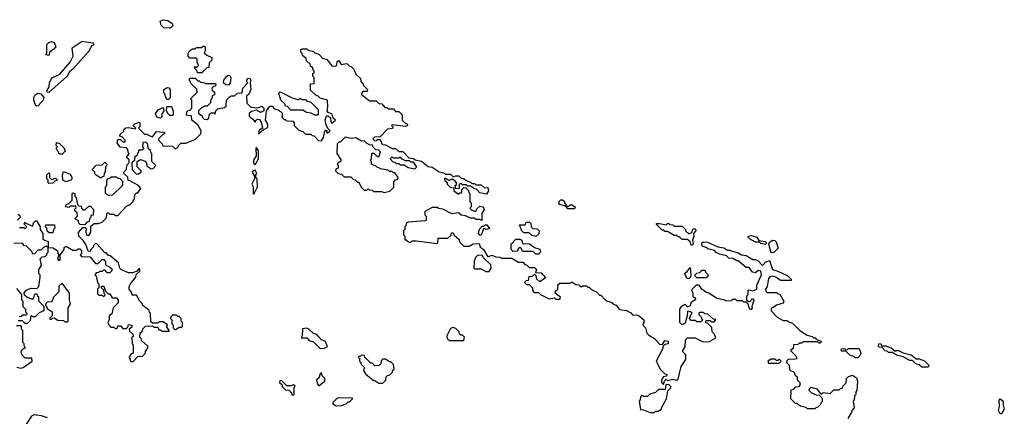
# Model space of a CAD drawing. Extents: x 2737958 to 2903317, y 894217 to 1030017.
# Tile 57 of 123: x 2792796 to 2800196, y 1001041 to 1004020. Entities that reach past the tile are written whole.
import ezdxf

# ---------------------------------------------------------------- set-up
doc = ezdxf.new("R2010")
doc.units = 0

msp = doc.modelspace()

# ---------------------------------------------------------------- linework, layer by layer
at = {"layer": '0CON05XD'}
for points in [[(2793925, 1003957.5), (2793879.3, 1003959.3), (2793859.3, 1003979.3), (2793851.7, 1004008.3), (2793875, 1004020), (2793910, 1004015), (2793941.7, 1003991.7), (2793947.5, 1003975), (2793935, 1003962.5), (2793925, 1003957.5)], [(2793015, 1003750), (2792990, 1003755), (2793000, 1003765), (2793000, 1003835), (2793015, 1003850), (2793035, 1003857.5), (2793055, 1003850), (2793067.5, 1003815), (2793050, 1003795), (2793021.7, 1003778.3), (2793015, 1003750)], [(2793015, 1003472), (2793003.3, 1003475), (2793000, 1003485), (2793016.7, 1003515), (2793020, 1003545), (2793037, 1003583), (2793095, 1003607.5), (2793175, 1003700), (2793197, 1003747), (2793191.7, 1003808.3), (2793265, 1003860), (2793345, 1003847.5), (2793353.3, 1003835), (2793346.7, 1003825), (2793335, 1003822.5), (2793319.2, 1003785), (2793195, 1003648.8), (2793170.6, 1003629.4), (2793152.5, 1003595), (2793015, 1003472)], [(2793385, 1002490), (2793415, 1002500), (2793448.3, 1002531.7), (2793450, 1002565), (2793455, 1002570), (2793465, 1002570), (2793475, 1002560), (2793505, 1002560), (2793515, 1002550), (2793535, 1002550), (2793600, 1002620), (2793630, 1002635), (2793650, 1002655), (2793651.7, 1002668.3), (2793660, 1002675), (2793661.7, 1002708.3), (2793675, 1002720), (2793685, 1002720), (2793707, 1002753), (2793690, 1002775), (2793625, 1002810), (2793611.7, 1002811.7), (2793608.3, 1002838.3), (2793580, 1002865), (2793581.7, 1002878.3), (2793600, 1002895), (2793601.7, 1002928.3), (2793620, 1002945), (2793618.3, 1002968.3), (2793600, 1002985), (2793620, 1003015), (2793611.7, 1003021.7), (2793610, 1003045), (2793598.3, 1003058.3), (2793551.7, 1003061.7), (2793530, 1003095), (2793535, 1003120), (2793555, 1003120), (2793571.7, 1003101.7), (2793588.3, 1003101.7), (2793590, 1003115), (2793568.3, 1003138.3), (2793550, 1003145), (2793551.7, 1003158.3), (2793578.3, 1003181.7), (2793580, 1003195), (2793593, 1003207), (2793615, 1003210), (2793665, 1003200), (2793670, 1003205), (2793651.7, 1003221.7), (2793651.7, 1003228.3), (2793661.7, 1003238.3), (2793695, 1003250), (2793700, 1003245), (2793700, 1003215), (2793690, 1003205), (2793735, 1003160), (2793755, 1003160), (2793761.7, 1003151.7), (2793795, 1003140), (2793825, 1003180), (2793880, 1003175), (2793888.3, 1003161.7), (2793875, 1003160), (2793840, 1003125), (2793840, 1003115), (2793868.3, 1003088.3), (2793871.7, 1003071.7), (2793945, 1003070), (2793965, 1003050), (2793986.4, 1003063.6), (2793990, 1003075), (2794008.3, 1003091.7), (2794045, 1003092.5), (2794118.3, 1003121.7), (2794158.3, 1003161.7), (2794160, 1003185), (2794135, 1003230), (2794090, 1003265), (2794088.3, 1003298.3), (2794055, 1003300), (2794050, 1003305), (2794051.7, 1003328.3), (2794061.7, 1003338.3), (2794078.3, 1003341.7), (2794090, 1003355), (2794090, 1003415), (2794080, 1003425), (2794130, 1003475), (2794128.3, 1003498.3), (2794081.7, 1003541.7), (2794078.3, 1003558.3), (2794070, 1003565), (2794075, 1003580), (2794115, 1003580), (2794135, 1003560), (2794145, 1003560), (2794155, 1003550), (2794187, 1003547), (2794195, 1003540), (2794265, 1003540), (2794270, 1003535), (2794268.3, 1003521.7), (2794251.7, 1003518.3), (2794240, 1003505), (2794241.7, 1003491.7), (2794260, 1003475), (2794260, 1003455), (2794241.7, 1003448.3), (2794240, 1003425), (2794230, 1003415), (2794230, 1003395), (2794205, 1003370), (2794185, 1003370), (2794155, 1003350), (2794140, 1003335), (2794140, 1003315), (2794168.3, 1003298.3), (2794170, 1003285), (2794181.7, 1003271.7), (2794205, 1003270), (2794218.3, 1003281.7), (2794220, 1003305), (2794235, 1003320), (2794255, 1003320), (2794265, 1003310), (2794270, 1003335), (2794285, 1003350), (2794335, 1003360), (2794348.3, 1003371.7), (2794350, 1003415), (2794370.7, 1003439.3), (2794385, 1003447.5), (2794411.7, 1003448.3), (2794433, 1003467), (2794468.3, 1003471.7), (2794473, 1003507), (2794510, 1003545), (2794503, 1003553), (2794503, 1003567), (2794511.7, 1003578.3), (2794525, 1003580), (2794532.5, 1003565), (2794527.5, 1003545), (2794532.5, 1003495), (2794518.3, 1003461.7), (2794500, 1003445), (2794503, 1003393), (2794533, 1003363), (2794585, 1003357.5), (2794615, 1003370), (2794630, 1003355), (2794630, 1003335), (2794607, 1003323), (2794575, 1003340), (2794538.3, 1003331.7), (2794520, 1003315), (2794520, 1003295), (2794546.4, 1003276.4), (2794565, 1003250), (2794570, 1003265), (2794585, 1003272.5), (2794599.3, 1003269.3), (2794610.7, 1003250.7), (2794620, 1003205), (2794595, 1003190), (2794591.7, 1003161.7), (2794631.7, 1003198.3), (2794648.3, 1003201.7), (2794660, 1003215), (2794660, 1003235), (2794642.5, 1003265), (2794650, 1003335), (2794675, 1003370), (2794695, 1003370), (2794711.7, 1003351.7), (2794745, 1003340), (2794768.3, 1003318.3), (2794770, 1003285), (2794785, 1003270), (2794795, 1003270), (2794805, 1003260), (2794848.3, 1003258.3), (2794860, 1003245), (2794860, 1003225), (2794895, 1003190), (2794925, 1003180), (2794945, 1003160), (2794985, 1003160), (2794995, 1003150), (2795008.3, 1003148.3), (2795041.7, 1003111.7), (2795065, 1003110), (2795080, 1003135), (2795090, 1003185), (2795095, 1003190), (2795108.3, 1003188.3), (2795100, 1003175), (2795105, 1003170), (2795115, 1003170), (2795130, 1003185), (2795111.7, 1003201.7), (2795099.5, 1003229.5), (2795092, 1003265), (2795099.5, 1003290.5), (2795105, 1003297.5), (2795115, 1003297.5), (2795132.5, 1003282.5), (2795133.9, 1003253.9), (2795142.5, 1003242.5), (2795170, 1003265), (2795151.7, 1003281.7), (2795145, 1003310), (2795115, 1003322.5), (2795107.5, 1003335), (2795112.5, 1003365), (2795110, 1003415), (2795055, 1003430), (2795040, 1003445), (2795025, 1003450), (2794981.7, 1003491.7), (2794981.7, 1003538.3), (2795008.3, 1003541.7), (2795010, 1003585), (2795000, 1003595), (2795000, 1003615), (2795008.3, 1003621.7), (2795010, 1003635), (2795001.7, 1003641.7), (2794998.3, 1003658.3), (2794981.7, 1003671.7), (2794980, 1003685), (2794951.7, 1003711.7), (2794948.3, 1003728.3), (2794921.7, 1003751.7), (2794920, 1003765), (2794910, 1003775), (2794910, 1003795), (2794918.3, 1003801.7), (2794955, 1003800), (2794965, 1003790), (2795005, 1003780), (2795015, 1003770), (2795045, 1003760), (2795071.7, 1003731.7), (2795105, 1003720), (2795143, 1003673), (2795165, 1003670), (2795180, 1003675), (2795182.5, 1003705), (2795195, 1003712.5), (2795213, 1003683), (2795255, 1003690), (2795275, 1003670), (2795288.3, 1003668.3), (2795308.3, 1003648.3), (2795321.7, 1003611.7), (2795358.3, 1003578.3), (2795360, 1003555), (2795377, 1003537), (2795380, 1003525), (2795410, 1003495), (2795408.3, 1003481.7), (2795375, 1003480), (2795361.7, 1003461.7), (2795425, 1003410), (2795475, 1003410), (2795495, 1003390), (2795518.3, 1003388.3), (2795541.7, 1003361.7), (2795555, 1003360), (2795565, 1003350), (2795605, 1003350), (2795621.7, 1003331.7), (2795645, 1003330), (2795670, 1003305), (2795670, 1003265), (2795690, 1003245), (2795710, 1003235), (2795708.3, 1003221.7), (2795695, 1003217.5), (2795595, 1003230), (2795590, 1003225), (2795600, 1003215), (2795598.3, 1003201.7), (2795561.7, 1003198.3), (2795505, 1003140), (2795461.7, 1003138.3), (2795450, 1003125), (2795461.7, 1003111.7), (2795475, 1003110), (2795485, 1003120), (2795505, 1003120), (2795521.7, 1003081.7), (2795545, 1003080), (2795595, 1003052.5), (2795621.7, 1003051.7), (2795645, 1003030), (2795675, 1003030), (2795721.7, 1002981.7), (2795755, 1002977.5), (2795768.3, 1002968.3), (2795815, 1002957.5), (2795865, 1002917.5), (2795895, 1002913.3), (2795948.3, 1002878.3), (2795985, 1002870), (2795995, 1002860), (2796035, 1002860), (2796055, 1002840), (2796075, 1002847.5), (2796097, 1002847), (2796115, 1002830), (2796135, 1002827.5), (2796151.7, 1002811.7), (2796185, 1002800), (2796195, 1002790), (2796215, 1002790), (2796225, 1002780), (2796265, 1002780), (2796288.3, 1002758.3), (2796315, 1002760), (2796320, 1002735), (2796305, 1002710), (2796255, 1002720), (2796228.3, 1002748.3), (2796215, 1002750), (2796185, 1002770), (2796165, 1002770), (2796155, 1002780), (2796125, 1002780), (2796115, 1002790), (2796100, 1002785), (2796098.3, 1002751.7), (2796075, 1002750), (2796070, 1002775), (2796078.3, 1002781.7), (2796080, 1002795), (2796068.3, 1002808.3), (2796055, 1002820), (2796035, 1002820), (2796025, 1002810), (2795995, 1002830), (2795990, 1002825), (2795991.7, 1002811.7), (2796008.3, 1002798.3), (2796010, 1002785), (2796031.7, 1002761.7), (2796058.3, 1002758.3), (2796060, 1002735), (2796095, 1002710), (2796105, 1002720), (2796120, 1002720), (2796120, 1002745), (2796135, 1002760), (2796148.3, 1002758.3), (2796168.3, 1002738.3), (2796171.7, 1002721.7), (2796180, 1002715), (2796180, 1002655), (2796190, 1002645), (2796190, 1002615), (2796180, 1002605), (2796195, 1002590), (2796225, 1002580), (2796231.7, 1002598.3), (2796255, 1002620), (2796280, 1002615), (2796287.5, 1002595), (2796270, 1002565), (2796268.3, 1002511.7), (2796255, 1002520), (2796225, 1002520), (2796215, 1002530), (2796185, 1002530), (2796147, 1002547), (2796113, 1002553), (2796095, 1002570), (2796045, 1002562.5), (2795977, 1002597), (2795943, 1002603), (2795935, 1002610), (2795895, 1002610), (2795841.7, 1002578.3), (2795840, 1002555), (2795850, 1002545), (2795850, 1002515), (2795845, 1002510), (2795715, 1002500), (2795701.7, 1002488.3), (2795698.3, 1002471.7), (2795690, 1002465), (2795690, 1002445), (2795680, 1002435), (2795680, 1002405), (2795690, 1002395), (2795691.7, 1002371.7), (2795725, 1002350), (2795735, 1002350), (2795745, 1002360), (2795775, 1002360), (2795935, 1002340), (2795940, 1002345), (2795941.7, 1002378.3), (2796015, 1002380), (2796038.3, 1002401.7), (2796041.7, 1002418.3), (2796055, 1002420), (2796061.7, 1002401.7), (2796098.3, 1002368.3), (2796101.7, 1002351.7), (2796135, 1002320), (2796175, 1002320), (2796205, 1002337.5), (2796248.3, 1002338.3), (2796257.5, 1002315), (2796283, 1002293), (2796315, 1002240), (2796345, 1002252.5), (2796375, 1002240), (2796407, 1002237), (2796415, 1002230), (2796495, 1002230), (2796545, 1002200), (2796578.3, 1002198.3), (2796591.7, 1002181.7), (2796605, 1002180), (2796625, 1002160), (2796665, 1002160), (2796680, 1002145), (2796671.7, 1002121.7), (2796715, 1002120), (2796748.3, 1002081.7), (2796705, 1002050), (2796681.7, 1002071.7), (2796677, 1002097), (2796665, 1002110), (2796648.3, 1002091.7), (2796622.5, 1002087.5), (2796618.3, 1002061.7), (2796601.7, 1002058.3), (2796590, 1002045), (2796605, 1002030), (2796625, 1002030), (2796638.3, 1002018.3), (2796650, 1002005), (2796650, 1001985), (2796661.7, 1001971.7), (2796695, 1001970), (2796715, 1001950), (2796725, 1001947.5)], [(2794165, 1003620), (2794131.7, 1003621.7), (2794128.3, 1003638.3), (2794110, 1003655), (2794111.7, 1003668.3), (2794125, 1003660), (2794140, 1003675), (2794138.3, 1003688.3), (2794130, 1003695), (2794130, 1003725), (2794125, 1003730), (2794075, 1003730), (2794062.5, 1003745), (2794062.5, 1003765), (2794072.5, 1003785), (2794095, 1003800), (2794115, 1003800), (2794125, 1003810), (2794165, 1003810), (2794175, 1003820), (2794185, 1003820), (2794190, 1003815), (2794190, 1003785), (2794181.7, 1003771.7), (2794203, 1003753), (2794240, 1003735), (2794240, 1003715), (2794220, 1003695), (2794218.3, 1003661.7), (2794201.7, 1003658.3), (2794165, 1003620)], [(2794365, 1003527.5), (2794345, 1003530), (2794327.5, 1003545), (2794330, 1003565), (2794353.6, 1003596.4), (2794365, 1003602.5), (2794375, 1003600), (2794382.5, 1003585), (2794377, 1003543), (2794365, 1003527.5)], [(2792925, 1003370), (2792915, 1003377.5), (2792903.3, 1003415), (2792903.3, 1003435), (2792912.5, 1003455), (2792935, 1003467.5), (2792955, 1003463.3), (2792977.5, 1003435), (2792972.5, 1003415), (2792935, 1003374), (2792925, 1003370)], [(2793915, 1003420), (2793901.7, 1003421.7), (2793880, 1003475), (2793880, 1003495), (2793905, 1003510), (2793918.3, 1003508.3), (2793927.5, 1003495), (2793927.5, 1003432.5), (2793915, 1003420)], [(2795035, 1003302.5), (2795015, 1003302.5), (2794987, 1003317), (2794953, 1003323), (2794925, 1003340), (2794835, 1003340), (2794808.3, 1003368.3), (2794795, 1003370), (2794788.3, 1003388.3), (2794760, 1003415), (2794743, 1003467), (2794755, 1003477.5), (2794843, 1003433), (2794885, 1003420), (2794895, 1003420), (2794905, 1003430), (2794915, 1003420), (2794945, 1003420), (2794951.7, 1003411.7), (2794985, 1003400), (2795040, 1003345), (2795040, 1003305), (2795035, 1003302.5)], [(2793855, 1003280), (2793827, 1003287), (2793817.5, 1003315), (2793840, 1003345), (2793875, 1003360), (2793880, 1003335), (2793863, 1003307), (2793867.5, 1003292.5), (2793855, 1003280)], [(2793945, 1003300), (2793925, 1003300), (2793913, 1003313), (2793900, 1003335), (2793901.7, 1003368.3), (2793938.3, 1003368.3), (2793950, 1003335), (2793950, 1003305), (2793945, 1003300)], [(2793115, 1003010), (2793095, 1003010), (2793070, 1003055), (2793080, 1003065), (2793070, 1003075), (2793073, 1003097), (2793095, 1003090), (2793130, 1003055), (2793137, 1003033), (2793115, 1003010)], [(2793685, 1002860), (2793710, 1002875), (2793710, 1002885), (2793680, 1002915), (2793680, 1002955), (2793705, 1002970), (2793738.3, 1002958.3), (2793747.5, 1002947.5), (2793755, 1002920), (2793785, 1002900), (2793798.3, 1002901.7), (2793820, 1002925), (2793790, 1002955), (2793790, 1003015), (2793781.7, 1003021.7), (2793778.3, 1003038.3), (2793761.7, 1003051.7), (2793760, 1003085), (2793745, 1003100), (2793721.7, 1003098.3), (2793720, 1003065), (2793728.3, 1003051.7), (2793715, 1003040), (2793690, 1003040), (2793690, 1003025), (2793681.7, 1003018.3), (2793678.3, 1003001.7), (2793660, 1002985), (2793658.3, 1002961.7), (2793640, 1002945), (2793641.7, 1002891.7), (2793671.7, 1002861.7), (2793685, 1002860)], [(2795535, 1002722.5), (2795578.3, 1002731.7), (2795608.3, 1002761.7), (2795608.3, 1002801.7), (2795621.7, 1002818.3), (2795638.3, 1002821.7), (2795640, 1002835), (2795615, 1002870), (2795605, 1002870), (2795595, 1002880), (2795575, 1002880), (2795565, 1002890), (2795505, 1002900), (2795498.3, 1002908.3), (2795485, 1002910), (2795478.3, 1002918.3), (2795440, 1002935), (2795440, 1002955), (2795430, 1002965), (2795440, 1002975), (2795441.7, 1003018.3), (2795458.3, 1003018.3), (2795481.7, 1002991.7), (2795495, 1002990), (2795508.3, 1003028.3), (2795495, 1003040), (2795471.7, 1003041.7), (2795451.7, 1003061.7), (2795448.3, 1003078.3), (2795425, 1003080), (2795401.7, 1003091.7), (2795385, 1003110), (2795365, 1003107.5), (2795321.7, 1003131.7), (2795285, 1003127.5), (2795243, 1003137), (2795205, 1003100), (2795195, 1003100), (2795181.7, 1003088.3), (2795180, 1003015), (2795212.5, 1002965), (2795205, 1002950), (2795195, 1002950), (2795181.7, 1002938.3), (2795190, 1002925), (2795190, 1002905), (2795171.7, 1002898.3), (2795170, 1002885), (2795190, 1002865), (2795215, 1002860), (2795235, 1002840), (2795285, 1002840), (2795305, 1002820), (2795317, 1002817), (2795335, 1002800), (2795345, 1002800), (2795361.7, 1002761.7), (2795385, 1002740), (2795405, 1002740), (2795415, 1002750), (2795421.7, 1002741.7), (2795445, 1002740), (2795455, 1002730), (2795515, 1002730), (2795535, 1002722.5)], [(2794565, 1002930), (2794590, 1002975), (2794590, 1003035), (2794575, 1003060), (2794570, 1003055), (2794573.3, 1002996.7), (2794552.5, 1002965), (2794553, 1002943), (2794565, 1002930)], [(2793405, 1002830), (2793371.7, 1002851.7), (2793361.7, 1002861.7), (2793360, 1002875), (2793340, 1002895), (2793371.7, 1002928.3), (2793415, 1002930), (2793435, 1002950), (2793450, 1002935), (2793448.3, 1002921.7), (2793440, 1002915), (2793438.3, 1002878.3), (2793430, 1002865), (2793428.3, 1002841.7), (2793415, 1002840), (2793405, 1002830)], [(2795765, 1002900), (2795780, 1002915), (2795755, 1002950), (2795735, 1002950), (2795725, 1002960), (2795695, 1002960), (2795671.7, 1002971.7), (2795655, 1002990), (2795645, 1002980), (2795605, 1002980), (2795595, 1002990), (2795580, 1002975), (2795601.7, 1002951.7), (2795615, 1002950), (2795625, 1002940), (2795645, 1002940), (2795655, 1002930), (2795685, 1002930), (2795715, 1002910), (2795765, 1002900)], [(2793145, 1002802.5), (2793120, 1002815), (2793117.5, 1002855), (2793125, 1002880), (2793175, 1002860), (2793187, 1002837), (2793187, 1002823), (2793180, 1002815), (2793145, 1002802.5)], [(2794555, 1002710), (2794582.5, 1002765), (2794580, 1002825), (2794570, 1002835), (2794570, 1002855), (2794577.5, 1002865), (2794565, 1002890), (2794550, 1002885), (2794542.5, 1002875), (2794560, 1002845), (2794560, 1002825), (2794541.2, 1002785), (2794551.2, 1002765), (2794550, 1002715), (2794555, 1002710)], [(2793015, 1002790), (2793010, 1002795), (2793010, 1002815), (2793000, 1002825), (2793000, 1002855), (2793015, 1002870), (2793020, 1002865), (2793020, 1002835), (2793031.7, 1002821.7), (2793045, 1002820), (2793051.7, 1002828.3), (2793065, 1002830), (2793080, 1002815), (2793061.7, 1002808.3), (2793045, 1002792.5), (2793015, 1002790)], [(2793465, 1002700), (2793440, 1002715), (2793440, 1002765), (2793450, 1002775), (2793450, 1002815), (2793461.7, 1002828.3), (2793475, 1002830), (2793485, 1002840), (2793525, 1002840), (2793535, 1002830), (2793548.3, 1002828.3), (2793568.3, 1002808.3), (2793570, 1002775), (2793495, 1002702.5), (2793465, 1002700)], [(2793285, 1002480), (2793251.7, 1002481.7), (2793241.7, 1002491.7), (2793238.3, 1002508.3), (2793210, 1002525), (2793230, 1002545), (2793228.3, 1002568.3), (2793210, 1002585), (2793211.7, 1002598.3), (2793220, 1002605), (2793218.3, 1002618.3), (2793175, 1002620), (2793165, 1002610), (2793140, 1002615), (2793145, 1002630), (2793165, 1002640), (2793190, 1002665), (2793190, 1002715), (2793195, 1002720), (2793210, 1002715), (2793210, 1002695), (2793220, 1002685), (2793231.7, 1002631.7), (2793241.7, 1002621.7), (2793258.3, 1002618.3), (2793260, 1002605), (2793271.7, 1002591.7), (2793287, 1002593), (2793315, 1002620), (2793328.3, 1002618.3), (2793350, 1002595), (2793348.3, 1002551.7), (2793331.7, 1002548.3), (2793330, 1002535), (2793320, 1002525), (2793318.3, 1002501.7), (2793301.7, 1002498.3), (2793285, 1002480)], [(2796965, 1002600), (2796915, 1002600), (2796900, 1002620), (2796851.7, 1002631.7), (2796850, 1002655), (2796863, 1002667), (2796875, 1002667.5), (2796890, 1002655), (2796891.7, 1002641.7), (2796900, 1002635), (2796900, 1002620), (2796925, 1002620), (2796931.7, 1002628.3), (2796945, 1002630), (2796970, 1002615), (2796965, 1002600)], [(2792785, 1002560), (2792798.3, 1002548.3), (2792800, 1002535), (2792780, 1002515)], [(2792795, 1002460), (2792825, 1002460), (2792838.3, 1002451.7), (2792850, 1002465), (2792830, 1002485), (2792835, 1002500), (2792841.7, 1002491.7), (2792895, 1002470), (2792900, 1002495), (2792915, 1002510), (2792928.3, 1002508.3), (2792931.7, 1002491.7), (2792950, 1002465), (2792950, 1002445), (2792970, 1002415), (2792970, 1002375), (2792983, 1002363), (2793010, 1002355), (2793010, 1002310), (2793047, 1002307), (2793080, 1002285), (2793083, 1002263), (2793090, 1002255), (2793080, 1002225), (2793091.7, 1002211.7), (2793100, 1002215), (2793100, 1002255), (2793130, 1002295), (2793131.7, 1002308.3), (2793145, 1002320), (2793195, 1002290), (2793225, 1002290), (2793235, 1002300), (2793248.3, 1002298.3), (2793260, 1002285), (2793260, 1002265), (2793250, 1002255), (2793261.7, 1002241.7), (2793325, 1002240), (2793365, 1002190), (2793385, 1002190), (2793415, 1002220), (2793428.3, 1002218.3), (2793440, 1002205), (2793441.7, 1002181.7), (2793451.7, 1002171.7), (2793465, 1002170), (2793488.3, 1002148.3), (2793490, 1002135), (2793475, 1002120), (2793455, 1002120), (2793438.3, 1002138.3), (2793425, 1002140), (2793415, 1002130), (2793395, 1002130), (2793388.3, 1002121.7), (2793371.7, 1002118.3), (2793360, 1002105), (2793370, 1002095), (2793380, 1002045), (2793390, 1002035), (2793390, 1002005), (2793380, 1001995), (2793381.7, 1001961.7), (2793391.7, 1001951.7), (2793415, 1001950), (2793425, 1001940), (2793438.3, 1001951.7), (2793430, 1001965), (2793428.3, 1001988.3), (2793410, 1002005), (2793411.7, 1002018.3), (2793428.3, 1002018.3), (2793441.7, 1001981.7), (2793461.7, 1001961.7), (2793475, 1001960), (2793491.7, 1001931.7), (2793525, 1001930), (2793537.5, 1001915), (2793537, 1001893), (2793500, 1001855), (2793488.3, 1001811.7), (2793470, 1001795), (2793470, 1001765), (2793460, 1001745), (2793465, 1001730), (2793481.7, 1001711.7), (2793505, 1001710), (2793515, 1001700), (2793528.3, 1001701.7), (2793535, 1001720), (2793555, 1001720), (2793571.7, 1001701.7), (2793595, 1001700), (2793608.3, 1001711.7), (2793615, 1001730), (2793640, 1001725), (2793638.3, 1001711.7), (2793620, 1001695), (2793621.7, 1001681.7), (2793650, 1001655), (2793648.3, 1001641.7), (2793640, 1001635), (2793642.5, 1001585), (2793650, 1001575), (2793650, 1001515), (2793635, 1001510), (2793620, 1001485), (2793631.7, 1001451.7), (2793648.3, 1001451.7), (2793685, 1001490), (2793718.3, 1001491.7), (2793738.3, 1001511.7), (2793741.7, 1001528.3), (2793760, 1001555), (2793758.3, 1001568.3), (2793711.7, 1001611.7), (2793710, 1001625), (2793700, 1001635), (2793701.7, 1001668.3), (2793718.3, 1001681.7), (2793721.7, 1001698.3), (2793741.7, 1001718.3), (2793795, 1001720), (2793805, 1001710), (2793835, 1001710), (2793841.7, 1001691.7), (2793855, 1001690), (2793865, 1001680), (2793920, 1001680), (2793920, 1001685), (2793900, 1001715), (2793908.3, 1001728.3), (2793875, 1001750), (2793845, 1001750), (2793835, 1001740), (2793795, 1001740), (2793781.7, 1001751.7), (2793780, 1001815), (2793771.7, 1001821.7), (2793770, 1001835), (2793720, 1001875), (2793720, 1001885), (2793700, 1001905), (2793675, 1001950), (2793641.7, 1001951.7), (2793638.3, 1001968.3), (2793620, 1001995), (2793620, 1002015), (2793630, 1002035), (2793670, 1002085), (2793672.5, 1002107.5), (2793698.3, 1002131.7), (2793698.3, 1002148.3), (2793691.7, 1002148.3), (2793678.3, 1002131.7), (2793645, 1002120), (2793615, 1002120), (2793561.7, 1002141.7), (2793550, 1002155), (2793540, 1002195), (2793475, 1002250), (2793465, 1002250), (2793445, 1002270), (2793435, 1002270), (2793375, 1002337.5), (2793365, 1002340), (2793350, 1002325), (2793350, 1002315), (2793330, 1002295), (2793325, 1002280), (2793311.7, 1002281.7), (2793297, 1002327), (2793275, 1002360), (2793240, 1002395), (2793238.3, 1002421.7), (2793271.7, 1002458.3), (2793285, 1002460), (2793300, 1002445), (2793292.5, 1002437.5), (2793292.5, 1002425), (2793301.7, 1002401.7), (2793315, 1002400), (2793330, 1002425), (2793331.7, 1002468.3), (2793355, 1002490), (2793385, 1002490)], [(2793018.3, 1002418.3), (2793001.7, 1002431.7), (2793000, 1002455), (2792990, 1002465), (2792991.7, 1002478.3), (2793058.3, 1002478.3), (2793060, 1002455), (2793050, 1002445), (2793045, 1002420), (2793018.3, 1002418.3)], [(2796265, 1002402.5), (2796255, 1002402.5), (2796243.3, 1002415), (2796253, 1002447), (2796271.7, 1002468.3), (2796285, 1002470), (2796295, 1002480), (2796308.3, 1002478.3), (2796328.3, 1002451.7), (2796305, 1002443.3), (2796295, 1002450), (2796281.7, 1002448.3), (2796265, 1002402.5)], [(2796675, 1002392.5), (2796645, 1002400), (2796625, 1002420), (2796585, 1002420), (2796570, 1002435), (2796551.7, 1002478.3), (2796595, 1002480), (2796601.7, 1002498.3), (2796628.3, 1002498.3), (2796638.3, 1002488.3), (2796640, 1002465), (2796651.7, 1002451.7), (2796685, 1002450), (2796700, 1002435), (2796698.3, 1002411.7), (2796675, 1002392.5)], [(2797845, 1002323.3), (2797832.5, 1002355), (2797815, 1002370), (2797775, 1002370), (2797755, 1002390), (2797745, 1002390), (2797735, 1002400), (2797715, 1002400), (2797665, 1002430), (2797645, 1002430), (2797638.3, 1002438.3), (2797625, 1002440), (2797581.7, 1002481.7), (2797581.7, 1002488.3), (2797605, 1002490), (2797655, 1002480), (2797665, 1002490), (2797675, 1002490), (2797681.7, 1002481.7), (2797705, 1002480), (2797715, 1002470), (2797775, 1002470), (2797800, 1002445), (2797800, 1002435), (2797825, 1002412.5), (2797848.3, 1002421.7), (2797855, 1002447.5), (2797865, 1002452.5), (2797875, 1002447.5), (2797876.7, 1002435), (2797860, 1002415), (2797862.5, 1002395), (2797852.5, 1002365), (2797858.3, 1002341.7), (2797855, 1002330), (2797845, 1002323.3)], [(2796695, 1002260), (2796675, 1002260), (2796655, 1002280), (2796575, 1002280), (2796568.3, 1002298.3), (2796555, 1002310), (2796541.7, 1002298.3), (2796538.3, 1002281.7), (2796505, 1002280), (2796490, 1002295), (2796490, 1002335), (2796525, 1002372.5), (2796555, 1002372.5), (2796570, 1002365), (2796575, 1002340), (2796627, 1002337), (2796665, 1002310), (2796706.4, 1002296.4), (2796710, 1002275), (2796695, 1002260)], [(2798405, 1002332.5), (2798365, 1002340), (2798355, 1002350), (2798325, 1002350), (2798280, 1002375), (2798270, 1002385), (2798270, 1002395), (2798295, 1002400), (2798335, 1002387.5), (2798351.7, 1002361.7), (2798400, 1002355), (2798410, 1002345), (2798405, 1002332.5)], [(2798445, 1002270), (2798426.7, 1002335), (2798431.2, 1002348.8), (2798456.1, 1002363.9), (2798471.2, 1002361.2), (2798481.4, 1002351.4), (2798497.5, 1002305), (2798465, 1002272.5), (2798445, 1002270)], [(2792785, 1001760), (2792815, 1001760), (2792835, 1001740), (2792855, 1001740), (2792878.3, 1001761.7), (2792881.7, 1001798.3), (2792895, 1001790), (2792915, 1001790), (2792945, 1001820), (2792980, 1001835), (2792980, 1001865), (2792940, 1001905), (2792940, 1001935), (2792931.7, 1001941.7), (2792930, 1001955), (2792915, 1001960), (2792905, 1001950), (2792898.3, 1001921.7), (2792885, 1001920), (2792850, 1001935), (2792831.7, 1001951.7), (2792830, 1001965), (2792843.6, 1001986.4), (2792863, 1001997), (2792885, 1002002.5), (2792925, 1002000), (2792940, 1002015), (2792950, 1002085), (2792950, 1002105), (2792940, 1002115), (2792940, 1002145), (2792960, 1002175), (2792950, 1002225), (2792965, 1002240), (2792988.3, 1002241.7), (2793000, 1002255), (2793000, 1002265), (2793010, 1002275), (2793010, 1002310), (2792995, 1002320), (2792975, 1002310), (2792955, 1002290), (2792931.7, 1002288.3), (2792908.3, 1002261.7), (2792895, 1002260), (2792888.3, 1002278.3), (2792848.3, 1002318.3), (2792831.7, 1002321.7), (2792818.3, 1002338.3), (2792751.7, 1002341.7)], [(2796725, 1001947.5), (2796775, 1001922.5), (2796815, 1001930), (2796825, 1001920), (2796855, 1001920), (2796860, 1001935), (2796820, 1001965), (2796821.7, 1001978.3), (2796840, 1001995), (2796841.7, 1002028.3), (2796855, 1002040), (2796935, 1002040), (2796945, 1002050), (2796975, 1002030), (2796998.3, 1002028.3), (2797012.5, 1002012.5), (2797025, 1002020), (2797055, 1002020), (2797065, 1002010), (2797075, 1002010), (2797093, 1001993), (2797130, 1001975), (2797155, 1001950), (2797165, 1001950), (2797201.7, 1001911.7), (2797247, 1001897), (2797265, 1001880), (2797280, 1001875), (2797303, 1001843), (2797357, 1001837), (2797389.3, 1001819.3), (2797405, 1001800), (2797435, 1001802.5), (2797455, 1001792.5), (2797487.5, 1001765), (2797490, 1001755), (2797480, 1001725), (2797500, 1001705), (2797510, 1001665), (2797525, 1001650), (2797566.4, 1001626.4), (2797605, 1001582.5), (2797628.3, 1001581.7), (2797645, 1001610), (2797670, 1001605), (2797670, 1001585), (2797645, 1001580), (2797631.7, 1001568.3), (2797627.5, 1001545), (2797580, 1001455), (2797611.7, 1001391.7), (2797641.7, 1001361.7), (2797660, 1001355), (2797658.3, 1001341.7), (2797631.7, 1001338.3), (2797628.3, 1001321.7), (2797620, 1001315), (2797620, 1001295), (2797635, 1001280), (2797641.7, 1001308.3), (2797655, 1001320), (2797665, 1001310), (2797705, 1001320), (2797735, 1001312.5), (2797745, 1001320), (2797767.5, 1001415), (2797801.7, 1001468.3), (2797801.7, 1001501.7), (2797780, 1001525), (2797780, 1001535), (2797796.4, 1001563.6), (2797800, 1001615), (2797815, 1001630), (2797871.7, 1001631.7), (2797925, 1001602.5), (2797975, 1001600), (2798028.3, 1001631.7), (2798018.3, 1001658.3), (2798000, 1001675), (2797998.3, 1001708.3), (2797968.3, 1001738.3), (2797950, 1001745), (2797955, 1001760), (2797985, 1001760), (2797995, 1001750), (2798015, 1001750), (2798028.3, 1001768.3), (2798011.7, 1001771.7), (2797968.3, 1001808.3), (2797945, 1001810), (2797935, 1001820), (2797905, 1001820), (2797900, 1001815), (2797900, 1001805), (2797918.3, 1001788.3), (2797921.7, 1001771.7), (2797930, 1001765), (2797915, 1001750), (2797885, 1001750), (2797875, 1001760), (2797841.7, 1001761.7), (2797830, 1001775), (2797841.7, 1001808.3), (2797850, 1001815), (2797837, 1001827), (2797815, 1001830), (2797813.3, 1001795), (2797798.8, 1001741.2), (2797775, 1001728.8), (2797758, 1001745), (2797757.5, 1001845), (2797772.3, 1001867.7), (2797795, 1001882.5), (2797815, 1001862.5), (2797837, 1001873), (2797845, 1001900), (2797878.3, 1001921.7), (2797875, 1001930), (2797865, 1001930), (2797858.3, 1001938.3), (2797857.5, 1001965), (2797847.5, 1001985), (2797850, 1001995), (2797881.7, 1002028.3), (2797898.3, 1002028.3), (2797920, 1001995), (2797938.3, 1001988.3), (2797955, 1001972.5), (2797980, 1001965), (2798035, 1001927.5), (2798085, 1001917.5), (2798105, 1001907.5), (2798145, 1001910), (2798155, 1001920), (2798175, 1001920), (2798185, 1001910), (2798225, 1001910), (2798235, 1001900), (2798255, 1001900), (2798271.7, 1001881.7), (2798279.3, 1001849.3), (2798295, 1001843.8), (2798303.3, 1001855), (2798300.7, 1001869.3), (2798316.7, 1001916.7), (2798311.7, 1001921.7), (2798295, 1001920), (2798285, 1001900), (2798275, 1001900), (2798261.7, 1001911.7), (2798260, 1001945), (2798270, 1001955), (2798270, 1001985), (2798275, 1001990), (2798305, 1001982.5), (2798336.7, 1001995), (2798336.7, 1002025), (2798371.2, 1002105), (2798365, 1002132.5), (2798345, 1002137.5), (2798325, 1002120), (2798303, 1002123), (2798278.3, 1002158.3), (2798255, 1002160), (2798195, 1002210), (2798185, 1002210), (2798157, 1002227), (2798125, 1002230), (2798107, 1002247), (2798055, 1002260), (2798031.7, 1002271.7), (2798017, 1002287), (2797968.3, 1002298.3), (2797955, 1002310), (2797925, 1002320), (2797922.5, 1002345), (2797935, 1002352.5), (2797965, 1002350), (2798043, 1002313), (2798087, 1002307), (2798115, 1002290), (2798135, 1002290), (2798143, 1002283), (2798195, 1002270), (2798220, 1002255), (2798255, 1002250), (2798305, 1002220), (2798325, 1002220), (2798345, 1002210), (2798375, 1002177.5), (2798385, 1002180), (2798405, 1002201.2), (2798431.7, 1002211.7), (2798453.6, 1002143.6), (2798495, 1002132.5), (2798570, 1002095), (2798595, 1002070), (2798595, 1002060), (2798515, 1002060), (2798480, 1002085), (2798455, 1002092.5), (2798435, 1002087.5), (2798423.9, 1002076.1), (2798413.3, 1002016.7), (2798402.5, 1001995), (2798405, 1001980), (2798415, 1001970), (2798485, 1001970), (2798495, 1001960), (2798508.3, 1001958.3), (2798540, 1001905), (2798535, 1001890), (2798483, 1001877), (2798465, 1001860), (2798450, 1001855), (2798443, 1001847), (2798443, 1001833), (2798490, 1001785), (2798535, 1001760), (2798565, 1001760), (2798575, 1001750), (2798605, 1001740), (2798660, 1001685), (2798695, 1001662.5), (2798715, 1001650), (2798751.7, 1001641.7), (2798761.7, 1001631.7), (2798775, 1001630), (2798781.7, 1001621.7), (2798820, 1001605), (2798815, 1001590), (2798805, 1001590), (2798795, 1001600), (2798685, 1001600), (2798675, 1001590), (2798655, 1001590), (2798645, 1001580), (2798611.7, 1001578.3), (2798608.3, 1001551.7), (2798590, 1001535), (2798630, 1001495), (2798637, 1001473), (2798615, 1001467.5), (2798575, 1001470), (2798561.7, 1001458.3), (2798560, 1001445), (2798580, 1001425), (2798581.7, 1001391.7), (2798591.7, 1001381.7), (2798608.3, 1001378.3), (2798618.3, 1001368.3), (2798621.7, 1001351.7), (2798638.3, 1001338.3), (2798640, 1001315), (2798660, 1001295), (2798660, 1001275), (2798648.3, 1001261.7), (2798625, 1001260), (2798608.3, 1001241.7), (2798591.7, 1001238.3), (2798590, 1001175), (2798625, 1001140), (2798635, 1001140), (2798665, 1001120), (2798705, 1001110), (2798715, 1001100), (2798775, 1001100), (2798781.7, 1001108.3), (2798798.3, 1001111.7), (2798818.3, 1001131.7), (2798821.7, 1001148.3), (2798830, 1001155), (2798830, 1001175), (2798808.3, 1001198.3), (2798785, 1001200), (2798750, 1001215), (2798730, 1001235), (2798731.7, 1001248.3), (2798745, 1001260), (2798787, 1001247), (2798815, 1001210), (2798825, 1001210), (2798835, 1001220), (2798887, 1001213), (2798915, 1001240), (2798955, 1001240), (2798961.7, 1001248.3), (2798978.3, 1001251.7), (2798981.7, 1001268.3), (2799008.3, 1001291.7), (2799010, 1001325), (2799018.3, 1001331.7), (2799025, 1001340), (2799055, 1001350), (2799085, 1001330), (2799092.5, 1001305), (2799087.5, 1001235), (2799080, 1001225), (2799080, 1001205), (2799070, 1001195), (2799067, 1001163), (2799060, 1001155), (2799067.5, 1001105), (2799051.7, 1001088.3), (2799048.3, 1001071.7), (2799020, 1001025)], [(2796298.3, 1002128.3), (2796325, 1002130), (2796340, 1002155), (2796338.3, 1002178.3), (2796281.7, 1002231.7), (2796275, 1002250), (2796245, 1002252.5), (2796235, 1002247.5), (2796222.5, 1002235), (2796212.5, 1002205), (2796210, 1002155), (2796215, 1002150), (2796265, 1002150), (2796298.3, 1002128.3)], [(2797825, 1002072.5), (2797812.5, 1002075), (2797792.5, 1002115), (2797811.7, 1002128.3), (2797835, 1002160), (2797840, 1002105), (2797837.5, 1002085), (2797825, 1002072.5)], [(2797955, 1002080), (2797885, 1002080), (2797873, 1002093), (2797872.5, 1002105), (2797885, 1002116.7), (2797908.3, 1002121.7), (2797925, 1002140), (2797945, 1002140), (2797951.7, 1002121.7), (2797970, 1002105), (2797968.3, 1002091.7), (2797955, 1002080)], [(2792771.7, 1002001.7), (2792810, 1001955), (2792810, 1001915), (2792820, 1001905), (2792820, 1001865), (2792840, 1001845), (2792840, 1001825), (2792848.3, 1001818.3), (2792850, 1001805), (2792845, 1001800), (2792815, 1001800), (2792808.3, 1001791.7), (2792791.7, 1001788.3)], [(2793155, 1001750), (2793160, 1001755), (2793160, 1001855), (2793177.5, 1001885), (2793170, 1001915), (2793170, 1001965), (2793115, 1002040), (2793091.7, 1002018.3), (2793090, 1001975), (2793050, 1001935), (2793038.3, 1001901.7), (2793001.7, 1001898.3), (2792991.7, 1001888.3), (2792990, 1001875), (2792998.3, 1001868.3), (2793001.7, 1001851.7), (2793040, 1001825), (2793040, 1001795), (2793021.7, 1001778.3), (2793021.7, 1001771.7), (2793035, 1001770), (2793041.7, 1001778.3), (2793055, 1001780), (2793083, 1001763), (2793125, 1001760), (2793135, 1001750), (2793155, 1001750)], [(2793965, 1001690), (2793995, 1001710), (2794015, 1001710), (2794020, 1001715), (2794020, 1001745), (2794010, 1001755), (2794010, 1001775), (2793995, 1001790), (2793985, 1001790), (2793975, 1001800), (2793945, 1001800), (2793931.7, 1001788.3), (2793930, 1001775), (2793940, 1001765), (2793940, 1001735), (2793950, 1001725), (2793950, 1001705), (2793965, 1001690)], [(2792775, 1001410), (2792805, 1001402.5), (2792821.7, 1001408.3), (2792890, 1001455), (2792888.3, 1001478.3), (2792838.3, 1001478.3), (2792820, 1001495), (2792808.3, 1001518.3), (2792810, 1001535), (2792825, 1001550), (2792840, 1001555), (2792831.7, 1001561.7), (2792830, 1001585), (2792820, 1001595), (2792820, 1001685), (2792810, 1001695), (2792810, 1001715), (2792805, 1001720), (2792771.7, 1001721.7)], [(2795055, 1001550), (2795085, 1001553.3), (2795110, 1001565), (2795092.5, 1001605), (2795065, 1001616.7), (2795030, 1001655), (2795005, 1001662.5), (2794967, 1001697), (2794955, 1001702.5), (2794921.7, 1001698.3), (2794920, 1001645), (2794911.7, 1001631.7), (2794955, 1001630), (2794971.7, 1001611.7), (2795005, 1001600), (2795055, 1001550)], [(2796135, 1001610), (2796140, 1001635), (2796125, 1001650), (2796111.7, 1001651.7), (2796101.7, 1001661.7), (2796100, 1001675), (2796075, 1001700), (2796055, 1001707.5), (2796035, 1001700), (2796007.5, 1001645), (2796010, 1001625), (2796025, 1001610), (2796135, 1001610)], [(2799095, 1001480), (2799075, 1001480), (2799065, 1001490), (2799035, 1001500), (2799005, 1001530), (2798975, 1001530), (2798970, 1001535), (2798971.7, 1001548.3), (2798995, 1001550), (2799001.7, 1001541.7), (2799015, 1001540), (2799025, 1001550), (2799105, 1001550), (2799117.5, 1001515), (2799110, 1001495), (2799095, 1001480)], [(2799625, 1001410), (2799575, 1001410), (2799557, 1001427), (2799530, 1001435), (2799505, 1001460), (2799485, 1001460), (2799437, 1001487), (2799385, 1001500), (2799355, 1001520), (2799325, 1001520), (2799315, 1001530), (2799301.7, 1001531.7), (2799278.3, 1001558.3), (2799255, 1001560), (2799250, 1001565), (2799252.5, 1001585), (2799265, 1001587.5), (2799275, 1001570), (2799305, 1001570), (2799345, 1001556.7), (2799375, 1001530), (2799383.6, 1001536.4), (2799400, 1001535), (2799435, 1001517.5), (2799495, 1001503.3), (2799533, 1001473), (2799555, 1001472.5), (2799595, 1001457.5), (2799630, 1001425), (2799625, 1001410)], [(2795525, 1001290), (2795548.3, 1001311.7), (2795551.7, 1001338.3), (2795561.7, 1001348.3), (2795578.3, 1001351.7), (2795598.3, 1001371.7), (2795601.7, 1001388.3), (2795610, 1001395), (2795605, 1001430), (2795585, 1001450), (2795575, 1001450), (2795545, 1001470), (2795525, 1001470), (2795511.7, 1001458.3), (2795510, 1001435), (2795498.3, 1001421.7), (2795465, 1001420), (2795445, 1001440), (2795435, 1001440), (2795390, 1001485), (2795388.3, 1001498.3), (2795365, 1001500), (2795358.3, 1001491.7), (2795345, 1001490), (2795340, 1001485), (2795350, 1001475), (2795350, 1001455), (2795360, 1001445), (2795360, 1001435), (2795390, 1001405), (2795381.7, 1001398.3), (2795380, 1001385), (2795395, 1001360), (2795455, 1001310), (2795465, 1001310), (2795495, 1001290), (2795525, 1001290)], [(2798505, 1001440), (2798520, 1001455), (2798505, 1001470), (2798495, 1001460), (2798485, 1001460), (2798475, 1001470), (2798445, 1001470), (2798420, 1001455), (2798425, 1001440), (2798505, 1001440)], [(2795045, 1001270), (2795090, 1001305), (2795090, 1001325), (2795070, 1001345), (2795065, 1001370), (2795055, 1001360), (2795043.3, 1001326.7), (2795027.5, 1001315), (2795033.6, 1001283.6), (2795045, 1001270)], [(2794855, 1001200), (2794860, 1001205), (2794860, 1001255), (2794867.5, 1001267.5), (2794855, 1001277.5), (2794835, 1001270), (2794805, 1001270), (2794765, 1001310), (2794751.7, 1001308.3), (2794750, 1001295), (2794768.3, 1001278.3), (2794770, 1001265), (2794781.7, 1001251.7), (2794795, 1001240), (2794818.3, 1001238.3), (2794838.3, 1001218.3), (2794841.7, 1001201.7), (2794855, 1001200)], [(2797565, 1001070), (2797575, 1001080), (2797595, 1001080), (2797620, 1001095), (2797620, 1001105), (2797657, 1001173), (2797668.3, 1001231.7), (2797690, 1001255), (2797690, 1001265), (2797675, 1001280), (2797651.7, 1001278.3), (2797647, 1001243), (2797598.3, 1001241.7), (2797575, 1001220), (2797531.7, 1001208.3), (2797515, 1001190), (2797485, 1001190), (2797475, 1001200), (2797461.7, 1001188.3), (2797460, 1001165), (2797452.5, 1001155), (2797461.7, 1001091.7), (2797485, 1001090), (2797535, 1001070), (2797565, 1001070)], [(2795175, 1001120), (2795215, 1001122.5), (2795250, 1001135), (2795265, 1001150), (2795275, 1001150), (2795298.3, 1001171.7), (2795298.3, 1001178.3), (2795195, 1001180), (2795180, 1001175), (2795150, 1001145), (2795150, 1001135), (2795175, 1001120)], [(2800175, 1001060), (2800165, 1001060), (2800152.9, 1001085), (2800160, 1001115), (2800156.7, 1001163.3), (2800165, 1001172.5), (2800188, 1001155), (2800186.7, 1001125), (2800196, 1001095), (2800175, 1001060)], [(2793005, 1001028.9), (2792960, 1001045), (2792905, 1001052), (2792885, 1001042.5), (2792822.7, 1000947.3)]]:
    msp.add_lwpolyline(points, dxfattribs=at)

doc.saveas('drawing.dxf')
